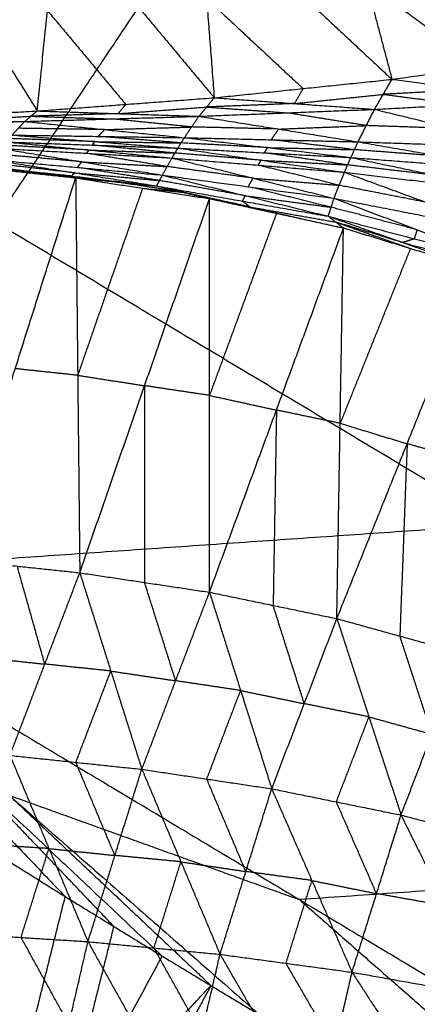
# Model space of a CAD drawing. Header units: millimetres. Extents: x -106 to 110, y -96 to 120.
# Tile 84 of 256: x -51.68 to -48.58, y -74.48 to -66.82. Entities that reach past the tile are written whole.
import ezdxf

# ---------------------------------------------------------------- set-up
doc = ezdxf.new("R2010")
doc.units = ezdxf.units.MM
doc.header["$MEASUREMENT"] = 0
doc.layers.add('Default', color=7, linetype='Continuous', true_color=0x000000)

msp = doc.modelspace()

# ---------------------------------------------------------------- linework, layer by layer
at = {"layer": 'Default'}
for points in [[(-53.7075, -71.1461, 12.0172), (-51.8681, -68.3933, 10.5669), (-50.0287, -65.6405, 9.1165)], [(-50.0287, -65.6405, 9.1165), (-46.101, -67.9946, 9.1165), (-42.1733, -70.3488, 9.1165)], [(-50.0287, -65.6405, 9.1165), (-45.3326, -66.557, 8.5305), (-40.6365, -67.4736, 7.9444)], [(-49.1795, -65.7817, 4.406), (-48.9807, -66.5328, 5.527), (-48.7819, -67.284, 6.648)], [(-49.1795, -65.7817, 4.406), (-48.2877, -66.4349, 5.345), (-47.396, -67.088, 6.284)], [(-50.284, -65.8835, 4.6209), (-50.2239, -66.6554, 5.8158), (-50.1639, -67.4273, 7.0107)], [(-50.284, -65.8835, 4.6209), (-49.5329, -66.5837, 5.6344), (-48.7819, -67.284, 6.648)], [(-51.5403, -67.5302, 7.3762), (-51.461, -66.7488, 6.1128), (-51.3817, -65.9673, 4.8494)], [(-51.3817, -65.9673, 4.8494), (-50.7728, -66.6973, 5.93), (-50.1639, -67.4273, 7.0107)], [(-52.4715, -66.0366, 5.0922), (-52.0059, -66.7834, 6.2342), (-51.5403, -67.5302, 7.3762)], [(-48.9807, -66.5328, 5.527), (-48.5348, -66.8594, 5.9965), (-48.089, -67.186, 6.466)], [(-50.2239, -66.6554, 5.8158), (-49.8484, -67.0055, 6.3226), (-49.4729, -67.3556, 6.8293)], [(-51.461, -66.7488, 6.1128), (-51.1565, -67.1138, 6.6531), (-50.8521, -67.4787, 7.1935)], [(-48.7819, -67.284, 6.648), (-48.089, -67.186, 6.466), (-47.396, -67.088, 6.284)], [(-50.1639, -67.4273, 7.0107), (-49.4729, -67.3556, 6.8293), (-48.7819, -67.284, 6.648)], [(-48.9172, -67.5175, 6.5189), (-48.8496, -67.4007, 6.5834), (-48.7819, -67.284, 6.648)], [(-48.7819, -67.284, 6.648), (-48.1628, -67.3638, 6.3697), (-47.5437, -67.4436, 6.0915)], [(-49.4729, -67.3556, 6.8293), (-49.5067, -67.414, 6.7971), (-49.5405, -67.4724, 6.7648)], [(-49.5405, -67.4724, 6.7648), (-49.1951, -67.4366, 6.6741), (-48.8496, -67.4007, 6.5834)], [(-48.1628, -67.3638, 6.3697), (-48.5062, -67.3822, 6.4766), (-48.8496, -67.4007, 6.5834)], [(-48.8496, -67.4007, 6.5834), (-48.54, -67.4406, 6.4443), (-48.2305, -67.4805, 6.3052)], [(-51.5403, -67.5302, 7.3762), (-50.8521, -67.4787, 7.1935), (-50.1639, -67.4273, 7.0107)], [(-50.8521, -67.4787, 7.1935), (-50.8816, -67.5148, 7.1742), (-50.9112, -67.5509, 7.155)], [(-50.9112, -67.5509, 7.155), (-50.5671, -67.5251, 7.0636), (-50.223, -67.4994, 6.9722)], [(-50.2821, -67.5715, 6.9338), (-50.223, -67.4994, 6.9722), (-50.1639, -67.4273, 7.0107)], [(-49.5405, -67.4724, 6.7648), (-49.8818, -67.4859, 6.8685), (-50.223, -67.4994, 6.9722)], [(-50.223, -67.4994, 6.9722), (-49.9113, -67.522, 6.8493), (-49.5997, -67.5445, 6.7264)], [(-50.1639, -67.4273, 7.0107), (-49.5405, -67.4724, 6.7648), (-48.9172, -67.5175, 6.5189)], [(-48.9172, -67.5175, 6.5189), (-48.2305, -67.4805, 6.3052), (-47.5437, -67.4436, 6.0915)], [(-52.9058, -67.6029, 7.7477), (-52.223, -67.5666, 7.562), (-51.5403, -67.5302, 7.3762)], [(-52.272, -67.6074, 7.5429), (-51.9306, -67.5892, 7.4501), (-51.5892, -67.571, 7.3572)], [(-51.6381, -67.6118, 7.3382), (-51.5892, -67.571, 7.3572), (-51.5403, -67.5302, 7.3762)], [(-51.6381, -67.6118, 7.3382), (-50.9601, -67.5917, 7.136), (-50.2821, -67.5715, 6.9338)], [(-50.9112, -67.5509, 7.155), (-51.2502, -67.5609, 7.2561), (-51.5892, -67.571, 7.3572)], [(-51.5892, -67.571, 7.3572), (-51.2747, -67.5814, 7.2466), (-50.9601, -67.5917, 7.136)], [(-51.5403, -67.5302, 7.3762), (-50.9112, -67.5509, 7.155), (-50.2821, -67.5715, 6.9338)], [(-50.3962, -67.7379, 6.9145), (-50.3391, -67.6547, 6.9241), (-50.2821, -67.5715, 6.9338)], [(-50.2821, -67.5715, 6.9338), (-49.5997, -67.5445, 6.7264), (-48.9172, -67.5175, 6.5189)], [(-50.2821, -67.5715, 6.9338), (-49.6637, -67.6709, 6.7086), (-49.0454, -67.7703, 6.4833)], [(-48.9813, -67.6439, 6.5011), (-49.2905, -67.5942, 6.6137), (-49.5997, -67.5445, 6.7264)], [(-49.0454, -67.7703, 6.4833), (-48.9813, -67.6439, 6.5011), (-48.9172, -67.5175, 6.5189)], [(-48.9172, -67.5175, 6.5189), (-48.3004, -67.6671, 6.2789), (-47.6836, -67.8167, 6.0388)], [(-52.9866, -67.6432, 7.7359), (-52.3124, -67.6275, 7.537), (-51.6381, -67.6118, 7.3382)], [(-52.9058, -67.6029, 7.7477), (-52.272, -67.6074, 7.5429), (-51.6381, -67.6118, 7.3382)], [(-51.7358, -67.7179, 7.3315), (-51.687, -67.6649, 7.3348), (-51.6381, -67.6118, 7.3382)], [(-51.6381, -67.6118, 7.3382), (-51.0171, -67.6749, 7.1263), (-50.3962, -67.7379, 6.9145)], [(-51.0171, -67.6749, 7.1263), (-50.6781, -67.6648, 7.0252), (-50.3391, -67.6547, 6.9241)], [(-50.3391, -67.6547, 6.9241), (-50.6496, -67.6232, 7.0301), (-50.9601, -67.5917, 7.136)], [(-49.6637, -67.6709, 6.7086), (-50.0014, -67.6628, 6.8163), (-50.3391, -67.6547, 6.9241)], [(-49.6637, -67.6709, 6.7086), (-49.3225, -67.6574, 6.6048), (-48.9813, -67.6439, 6.5011)], [(-48.3004, -67.6671, 6.2789), (-48.6409, -67.6555, 6.39), (-48.9813, -67.6439, 6.5011)], [(-51.7358, -67.7179, 7.3315), (-51.0913, -67.7686, 7.1331), (-50.4467, -67.8193, 6.9347)], [(-51.7358, -67.7179, 7.3315), (-51.066, -67.7279, 7.123), (-50.3962, -67.7379, 6.9145)], [(-51.0171, -67.6749, 7.1263), (-51.3521, -67.6699, 7.2306), (-51.687, -67.6649, 7.3348)], [(-51.066, -67.7279, 7.123), (-51.0416, -67.7014, 7.1247), (-51.0171, -67.6749, 7.1263)], [(-50.4214, -67.7786, 6.9246), (-50.7437, -67.7533, 7.0238), (-51.066, -67.7279, 7.123)], [(-49.7208, -67.7541, 6.6989), (-49.6923, -67.7125, 6.7037), (-49.6637, -67.6709, 6.7086)], [(-51.1362, -67.8339, 7.1594), (-51.4682, -67.8154, 7.2609), (-51.8003, -67.7969, 7.3625)], [(-51.7801, -67.7715, 7.3488), (-51.1362, -67.8339, 7.1594), (-50.4922, -67.8964, 6.97)], [(-51.7801, -67.7715, 7.3488), (-51.1134, -67.7954, 7.1418), (-50.4467, -67.8193, 6.9347)], [(-51.0913, -67.7686, 7.1331), (-51.4246, -67.7566, 7.2366), (-51.758, -67.7447, 7.3402)], [(-51.1134, -67.7954, 7.1418), (-51.1023, -67.782, 7.1374), (-51.0913, -67.7686, 7.1331)], [(-50.4694, -67.8579, 6.9524), (-50.7914, -67.8266, 7.0471), (-51.1134, -67.7954, 7.1418)], [(-51.0913, -67.7686, 7.1331), (-50.7563, -67.7736, 7.0289), (-50.4214, -67.7786, 6.9246)], [(-50.4467, -67.8193, 6.9347), (-50.4214, -67.7786, 6.9246), (-50.3962, -67.7379, 6.9145)], [(-49.7488, -67.815, 6.7112), (-50.0851, -67.7968, 6.8179), (-50.4214, -67.7786, 6.9246)], [(-50.3962, -67.7379, 6.9145), (-49.7488, -67.815, 6.7112), (-49.1014, -67.8922, 6.508)], [(-50.3962, -67.7379, 6.9145), (-49.7208, -67.7541, 6.6989), (-49.0454, -67.7703, 6.4833)], [(-49.0734, -67.8312, 6.4956), (-49.3971, -67.7927, 6.5973), (-49.7208, -67.7541, 6.6989)], [(-49.1014, -67.8922, 6.508), (-49.0734, -67.8312, 6.4956), (-49.0454, -67.7703, 6.4833)], [(-49.0454, -67.7703, 6.4833), (-48.3951, -67.8832, 6.2771), (-47.7448, -67.996, 6.0708)], [(-49.0454, -67.7703, 6.4833), (-48.3645, -67.7935, 6.2611), (-47.6836, -67.8167, 6.0388)], [(-51.1937, -67.9258, 7.2228), (-51.5242, -67.8959, 7.3174), (-51.8547, -67.8659, 7.4119)], [(-51.8206, -67.8224, 7.3761), (-51.1937, -67.9258, 7.2228), (-50.5668, -68.0293, 7.0696)], [(-51.8206, -67.8224, 7.3761), (-51.1564, -67.8594, 7.1731), (-50.4922, -67.8964, 6.97)], [(-51.1564, -67.8594, 7.1731), (-51.1463, -67.8467, 7.1662), (-51.1362, -67.8339, 7.1594)], [(-50.5295, -67.9628, 7.0198), (-50.843, -67.9111, 7.0964), (-51.1564, -67.8594, 7.1731)], [(-51.1362, -67.8339, 7.1594), (-50.8028, -67.8459, 7.0559), (-50.4694, -67.8579, 6.9524)], [(-50.4922, -67.8964, 6.97), (-50.4694, -67.8579, 6.9524), (-50.4467, -67.8193, 6.9347)], [(-49.7991, -67.9134, 6.7445), (-50.1343, -67.8857, 6.8485), (-50.4694, -67.8579, 6.9524)], [(-50.4467, -67.8193, 6.9347), (-49.7991, -67.9134, 6.7445), (-49.1515, -68.0076, 6.5543)], [(-50.4467, -67.8193, 6.9347), (-49.774, -67.8557, 6.7214), (-49.1014, -67.8922, 6.508)], [(-49.774, -67.8557, 6.7214), (-49.7614, -67.8354, 6.7163), (-49.7488, -67.815, 6.7112)], [(-49.1265, -67.9499, 6.5312), (-49.4503, -67.9028, 6.6263), (-49.774, -67.8557, 6.7214)], [(-49.7488, -67.815, 6.7112), (-49.4111, -67.8231, 6.6034), (-49.0734, -67.8312, 6.4956)], [(-48.3951, -67.8832, 6.2771), (-48.7342, -67.8572, 6.3864), (-49.0734, -67.8312, 6.4956)], [(-52.2685, -67.9397, 7.7098), (-51.755, -67.9952, 7.6018), (-51.2415, -68.0507, 7.4939)], [(-51.5874, -68.0053, 7.5192), (-51.8441, -67.9776, 7.5732), (-52.1009, -67.9498, 7.6271)], [(-51.9333, -67.9599, 7.5445), (-51.5874, -68.0053, 7.5192), (-51.2415, -68.0507, 7.4939)], [(-51.9333, -67.9599, 7.5445), (-51.2722, -68.0367, 7.3791), (-50.6112, -68.1135, 7.2136)], [(-51.25, -68.0115, 7.3306), (-51.5805, -67.9731, 7.4134), (-51.911, -67.9347, 7.4961)], [(-51.8888, -67.9094, 7.4477), (-51.25, -68.0115, 7.3306), (-50.6112, -68.1135, 7.2136)], [(-51.8888, -67.9094, 7.4477), (-51.2278, -67.9693, 7.2586), (-50.5668, -68.0293, 7.0696)], [(-51.2278, -67.9693, 7.2586), (-51.2107, -67.9476, 7.2407), (-51.1937, -67.9258, 7.2228)], [(-51.1937, -67.9258, 7.2228), (-50.8616, -67.9443, 7.1213), (-50.5295, -67.9628, 7.0198)], [(-50.5668, -68.0293, 7.0696), (-50.5295, -67.9628, 7.0198), (-50.4922, -67.8964, 6.97)], [(-49.8623, -68.0531, 6.8315), (-50.1959, -68.008, 6.9257), (-50.5295, -67.9628, 7.0198)], [(-50.4922, -67.8964, 6.97), (-49.8623, -68.0531, 6.8315), (-49.2324, -68.2098, 6.6931)], [(-50.4922, -67.8964, 6.97), (-49.8219, -67.952, 6.7622), (-49.1515, -68.0076, 6.5543)], [(-49.8219, -67.952, 6.7622), (-49.8105, -67.9327, 6.7534), (-49.7991, -67.9134, 6.7445)], [(-49.192, -68.1087, 6.6237), (-49.5069, -68.0303, 6.6929), (-49.8219, -67.952, 6.7622)], [(-49.7991, -67.9134, 6.7445), (-49.4628, -67.9317, 6.6378), (-49.1265, -67.9499, 6.5312)], [(-49.1515, -68.0076, 6.5543), (-49.1265, -67.9499, 6.5312), (-49.1014, -67.8922, 6.508)], [(-48.4505, -68.0295, 6.3206), (-48.7885, -67.9897, 6.4259), (-49.1265, -67.9499, 6.5312)], [(-49.1014, -67.8922, 6.508), (-48.4505, -68.0295, 6.3206), (-47.7996, -68.1668, 6.1331)], [(-49.1014, -67.8922, 6.508), (-48.4231, -67.9441, 6.2894), (-47.7448, -67.996, 6.0708)], [(-51.5874, -68.0053, 7.5192), (-51.2569, -68.0437, 7.4365), (-50.9263, -68.0821, 7.3538)], [(-51.2722, -68.0367, 7.3791), (-51.4298, -68.021, 7.4492), (-51.5874, -68.0053, 7.5192)], [(-51.2722, -68.0367, 7.3791), (-51.2611, -68.0241, 7.3549), (-51.25, -68.0115, 7.3306)], [(-51.25, -68.0115, 7.3306), (-50.9195, -68.0414, 7.2361), (-50.589, -68.0714, 7.1416)], [(-50.589, -68.0714, 7.1416), (-50.9084, -68.0204, 7.2001), (-51.2278, -67.9693, 7.2586)], [(-50.6112, -68.1135, 7.2136), (-50.589, -68.0714, 7.1416), (-50.5668, -68.0293, 7.0696)], [(-50.5668, -68.0293, 7.0696), (-49.922, -68.1892, 6.9862), (-49.2772, -68.3492, 6.9029)], [(-50.5668, -68.0293, 7.0696), (-49.8996, -68.1195, 6.8813), (-49.2324, -68.2098, 6.6931)], [(-49.2324, -68.2098, 6.6931), (-49.192, -68.1087, 6.6237), (-49.1515, -68.0076, 6.5543)], [(-49.1515, -68.0076, 6.5543), (-48.5201, -68.24, 6.4401), (-47.8886, -68.4724, 6.3259)], [(-49.1515, -68.0076, 6.5543), (-48.4755, -68.0872, 6.3437), (-47.7996, -68.1668, 6.1331)], [(-52.182, -71.0204, 6.9153), (-51.7118, -69.5356, 7.2046), (-51.2415, -68.0507, 7.4939)], [(-51.2415, -68.0507, 7.4939), (-51.2256, -69.5872, 7.1271), (-51.2096, -71.1237, 6.7602)], [(-51.2415, -68.0507, 7.4939), (-50.9263, -68.0821, 7.3538), (-50.6112, -68.1135, 7.2136)], [(-51.2415, -68.0507, 7.4939), (-50.7213, -68.1315, 7.398), (-50.201, -68.2122, 7.302)], [(-50.4061, -68.1629, 7.2578), (-50.6662, -68.1225, 7.3058), (-50.9263, -68.0821, 7.3538)], [(-50.6112, -68.1135, 7.2136), (-50.4061, -68.1629, 7.2578), (-50.201, -68.2122, 7.302)], [(-50.6112, -68.1135, 7.2136), (-49.9442, -68.2314, 7.0583), (-49.2772, -68.3492, 6.9029)], [(-50.6112, -68.1135, 7.2136), (-49.8851, -68.2771, 7.1778), (-49.1591, -68.4407, 7.1419)], [(-49.922, -68.1892, 6.9862), (-50.2555, -68.1303, 7.0639), (-50.589, -68.0714, 7.1416)], [(-49.8996, -68.1195, 6.8813), (-49.881, -68.0863, 6.8564), (-49.8623, -68.0531, 6.8315)], [(-49.8623, -68.0531, 6.8315), (-49.5271, -68.0809, 6.7276), (-49.192, -68.1087, 6.6237)], [(-48.5201, -68.24, 6.4401), (-48.856, -68.1744, 6.5319), (-49.192, -68.1087, 6.6237)], [(-50.7213, -68.1315, 7.398), (-50.9734, -68.8594, 7.2625), (-51.2256, -69.5872, 7.1271)], [(-50.7213, -68.1315, 7.398), (-50.5637, -68.1472, 7.3279), (-50.4061, -68.1629, 7.2578)], [(-50.4061, -68.1629, 7.2578), (-50.0431, -68.2447, 7.2399), (-49.68, -68.3265, 7.222)], [(-49.8851, -68.2771, 7.1778), (-50.1456, -68.22, 7.2178), (-50.4061, -68.1629, 7.2578)], [(-49.9442, -68.2314, 7.0583), (-49.9331, -68.2103, 7.0222), (-49.922, -68.1892, 6.9862)], [(-49.922, -68.1892, 6.9862), (-49.5884, -68.2344, 6.8921), (-49.2548, -68.2795, 6.798)], [(-49.2548, -68.2795, 6.798), (-49.5772, -68.1995, 6.8396), (-49.8996, -68.1195, 6.8813)], [(-51.2096, -71.1237, 6.7602), (-50.7053, -69.668, 7.0311), (-50.201, -68.2122, 7.302)], [(-50.2011, -71.2751, 6.6344), (-50.2011, -69.7436, 6.9682), (-50.201, -68.2122, 7.302)], [(-50.201, -68.2122, 7.302), (-49.68, -68.3265, 7.222), (-49.1591, -68.4407, 7.1419)], [(-49.9442, -68.2314, 7.0583), (-49.9147, -68.2543, 7.118), (-49.8851, -68.2771, 7.1778)], [(-49.2772, -68.3492, 6.9029), (-49.2548, -68.2795, 6.798), (-49.2324, -68.2098, 6.6931)], [(-49.2324, -68.2098, 6.6931), (-48.5849, -68.4549, 6.6587), (-47.9374, -68.6999, 6.6244)], [(-49.2324, -68.2098, 6.6931), (-48.5605, -68.3411, 6.5095), (-47.8886, -68.4724, 6.3259)], [(-49.68, -68.3265, 7.222), (-49.9406, -69.035, 7.0951), (-50.2011, -69.7436, 6.9682)], [(-49.8851, -68.2771, 7.1778), (-49.5516, -68.3361, 7.1001), (-49.2181, -68.395, 7.0224)], [(-48.5849, -68.4549, 6.6587), (-48.9199, -68.3672, 6.7284), (-49.2548, -68.2795, 6.798)], [(-47.9404, -70.7475, 10.5669), (-49.9042, -69.5704, 10.5669), (-51.8681, -68.3933, 10.5669)], [(-49.2772, -68.3492, 6.9029), (-49.2181, -68.395, 7.0224), (-49.1591, -68.4407, 7.1419)], [(-49.2772, -68.3492, 6.9029), (-48.6972, -68.5541, 6.962), (-48.1173, -68.759, 7.0211)], [(-49.2772, -68.3492, 6.9029), (-48.6073, -68.5246, 6.7636), (-47.9374, -68.6999, 6.6244)], [(-49.2181, -68.395, 7.0224), (-48.9282, -68.4974, 7.052), (-48.6382, -68.5998, 7.0815)], [(-48.6972, -68.5541, 6.962), (-48.9577, -68.4745, 6.9922), (-49.2181, -68.395, 7.0224)], [(-50.2011, -71.2751, 6.6344), (-49.6801, -69.8579, 6.8882), (-49.1591, -68.4407, 7.1419)], [(-49.2106, -71.4807, 6.5491), (-49.1848, -69.9607, 6.8455), (-49.1591, -68.4407, 7.1419)], [(-49.1591, -68.4407, 7.1419), (-48.6382, -68.5998, 7.0815), (-48.1173, -68.759, 7.0211)], [(-48.6073, -68.5246, 6.7636), (-48.5961, -68.4897, 6.7112), (-48.5849, -68.4549, 6.6587)], [(-48.6073, -68.5246, 6.7636), (-48.6523, -68.5393, 6.8628), (-48.6972, -68.5541, 6.962)], [(-48.6972, -68.5541, 6.962), (-48.3623, -68.6418, 6.8924), (-48.0274, -68.7295, 6.8227)], [(-48.6382, -68.5998, 7.0815), (-48.9115, -69.2803, 6.9635), (-49.1848, -69.9607, 6.8455)], [(-49.2106, -71.4807, 6.5491), (-48.6639, -70.1198, 6.7851), (-48.1173, -68.759, 7.0211)], [(-51.2256, -69.5872, 7.1271), (-51.4687, -69.5614, 7.1658), (-51.7118, -69.5356, 7.2046)], [(-51.2256, -69.5872, 7.1271), (-50.9654, -69.6276, 7.0791), (-50.7053, -69.668, 7.0311)], [(-50.7053, -69.668, 7.0311), (-50.7053, -70.4337, 6.8642), (-50.7054, -71.1994, 6.6973)], [(-50.2011, -69.7436, 6.9682), (-50.4532, -69.7058, 6.9997), (-50.7053, -69.668, 7.0311)], [(-50.2011, -69.7436, 6.9682), (-49.9406, -69.8008, 6.9282), (-49.6801, -69.8579, 6.8882)], [(-49.6801, -69.8579, 6.8882), (-49.693, -70.6179, 6.74), (-49.7058, -71.3779, 6.5918)], [(-49.1848, -69.9607, 6.8455), (-49.4325, -69.9093, 6.8668), (-49.6801, -69.8579, 6.8882)], [(-49.1848, -69.9607, 6.8455), (-48.9244, -70.0403, 6.8153), (-48.6639, -70.1198, 6.7851)], [(-48.6639, -70.1198, 6.7851), (-48.6923, -70.8681, 6.6565), (-48.7206, -71.6163, 6.5279)], [(-48.1739, -70.2555, 6.7639), (-48.4189, -70.1877, 6.7745), (-48.6639, -70.1198, 6.7851)], [(-53.7075, -71.1461, 12.0172), (-47.9404, -70.7475, 10.5669), (-42.1733, -70.3488, 9.1165)], [(-52.182, -71.0204, 6.9153), (-51.6958, -71.0721, 6.8377), (-51.2096, -71.1237, 6.7602)], [(-51.4812, -71.8345, 6.8085), (-51.5885, -71.4533, 6.8231), (-51.6958, -71.0721, 6.8377)], [(-53.7075, -71.1461, 12.0172), (-52.5151, -72.3948, 12.2207), (-51.3228, -73.6435, 12.4242)], [(-53.7075, -71.1461, 12.0172), (-52.138, -72.6266, 12.2207), (-50.5686, -74.1071, 12.4242)], [(-53.7075, -71.1461, 12.0172), (-51.7589, -72.8551, 12.2207), (-49.8104, -74.5641, 12.4242)], [(-53.7075, -71.1461, 12.0172), (-49.5011, -73.6673, 12.0172), (-45.2947, -76.1885, 12.0172)], [(-51.7528, -72.5452, 6.8568), (-51.4812, -71.8345, 6.8085), (-51.2096, -71.1237, 6.7602)], [(-51.2096, -71.1237, 6.7602), (-50.9682, -71.8884, 6.7406), (-50.7269, -72.6531, 6.721)], [(-51.2096, -71.1237, 6.7602), (-50.7054, -71.1994, 6.6973), (-50.2011, -71.2751, 6.6344)], [(-50.464, -71.9641, 6.6777), (-50.5847, -71.5817, 6.6875), (-50.7054, -71.1994, 6.6973)], [(-50.7269, -72.6531, 6.721), (-50.464, -71.9641, 6.6777), (-50.2011, -71.2751, 6.6344)], [(-50.2011, -71.2751, 6.6344), (-49.959, -72.0399, 6.6301), (-49.7169, -72.8046, 6.6258)], [(-50.2011, -71.2751, 6.6344), (-49.7058, -71.3779, 6.5918), (-49.2106, -71.4807, 6.5491)], [(-49.4637, -72.1427, 6.5875), (-49.5848, -71.7603, 6.5896), (-49.7058, -71.3779, 6.5918)], [(-49.7169, -72.8046, 6.6258), (-49.4637, -72.1427, 6.5875), (-49.2106, -71.4807, 6.5491)], [(-49.2106, -71.4807, 6.5491), (-48.961, -72.2449, 6.5604), (-48.7114, -73.0092, 6.5717)], [(-49.2106, -71.4807, 6.5491), (-48.7206, -71.6163, 6.5279), (-48.2306, -71.7519, 6.5067)], [(-48.471, -72.3806, 6.5392), (-48.5958, -71.9984, 6.5336), (-48.7206, -71.6163, 6.5279)], [(-51.9674, -71.7828, 6.886), (-51.7243, -71.8086, 6.8473), (-51.4812, -71.8345, 6.8085)], [(-48.7114, -73.0092, 6.5717), (-48.471, -72.3806, 6.5392), (-48.2306, -71.7519, 6.5067)], [(-50.9682, -71.8884, 6.7406), (-51.2247, -71.8614, 6.7746), (-51.4812, -71.8345, 6.8085)], [(-51.2399, -72.5991, 6.7889), (-51.1041, -72.2438, 6.7648), (-50.9682, -71.8884, 6.7406)], [(-50.9682, -71.8884, 6.7406), (-50.7161, -71.9262, 6.7092), (-50.464, -71.9641, 6.6777)], [(-49.959, -72.0399, 6.6301), (-50.2115, -72.002, 6.6539), (-50.464, -71.9641, 6.6777)], [(-50.2219, -72.7289, 6.6734), (-50.0904, -72.3844, 6.6518), (-49.959, -72.0399, 6.6301)], [(-49.959, -72.0399, 6.6301), (-49.7114, -72.0913, 6.6088), (-49.4637, -72.1427, 6.5875)], [(-48.961, -72.2449, 6.5604), (-49.2124, -72.1938, 6.574), (-49.4637, -72.1427, 6.5875)], [(-49.2141, -72.9069, 6.5988), (-49.0876, -72.5759, 6.5796), (-48.961, -72.2449, 6.5604)], [(-48.961, -72.2449, 6.5604), (-48.716, -72.3128, 6.5498), (-48.471, -72.3806, 6.5392)], [(-51.7528, -72.5452, 6.8568), (-51.4493, -73.2697, 6.9306), (-51.1458, -73.9943, 7.0043)], [(-51.7528, -72.5452, 6.8568), (-51.2399, -72.5991, 6.7889), (-50.7269, -72.6531, 6.721)], [(-52.138, -72.6266, 12.2207), (-51.5418, -73.251, 12.3225), (-50.9457, -73.8753, 12.4242)], [(-50.9363, -73.3237, 6.8627), (-51.0881, -72.9614, 6.8258), (-51.2399, -72.5991, 6.7889)], [(-51.1458, -73.9943, 7.0043), (-50.9363, -73.3237, 6.8627), (-50.7269, -72.6531, 6.721)], [(-50.7269, -72.6531, 6.721), (-50.4229, -73.373, 6.8051), (-50.119, -74.093, 6.8892)], [(-50.7269, -72.6531, 6.721), (-50.2219, -72.7289, 6.6734), (-49.7169, -72.8046, 6.6258)], [(-49.9179, -73.4488, 6.7575), (-50.0699, -73.0888, 6.7154), (-50.2219, -72.7289, 6.6734)], [(-51.7589, -72.8551, 12.2207), (-50.9742, -73.5954, 12.3225), (-50.1895, -74.3356, 12.4242)], [(-51.7589, -72.8551, 12.2207), (-50.63, -73.2612, 12.1189), (-49.5011, -73.6673, 12.0172)], [(-50.119, -74.093, 6.8892), (-49.9179, -73.4488, 6.7575), (-49.7169, -72.8046, 6.6258)], [(-49.7169, -72.8046, 6.6258), (-49.4045, -73.5185, 6.7192), (-49.0921, -74.2323, 6.8125)], [(-49.7169, -72.8046, 6.6258), (-49.2141, -72.9069, 6.5988), (-48.7114, -73.0092, 6.5717)], [(-48.9018, -73.6207, 6.6921), (-49.058, -73.2638, 6.6454), (-49.2141, -72.9069, 6.5988)], [(-49.0921, -74.2323, 6.8125), (-48.9018, -73.6207, 6.6921), (-48.7114, -73.0092, 6.5717)], [(-48.7114, -73.0092, 6.5717), (-48.361, -73.7173, 6.6725), (-48.0106, -74.4254, 6.7733)], [(-48.7114, -73.0092, 6.5717), (-48.185, -73.1463, 6.5653), (-47.6587, -73.2835, 6.559)], [(-52.0728, -73.1733, 12.4242), (-51.6978, -73.4084, 12.4242), (-51.3228, -73.6435, 12.4242)], [(-52.0728, -73.1733, 12.4242), (-51.6978, -73.4084, 12.4242), (-51.3228, -73.6435, 12.4242)], [(-51.4493, -73.2697, 6.9306), (-51.7096, -73.2533, 6.9691), (-51.9698, -73.237, 7.0077)], [(-51.6663, -73.9615, 7.0815), (-51.5578, -73.6156, 7.006), (-51.4493, -73.2697, 6.9306)], [(-51.4493, -73.2697, 6.9306), (-51.1928, -73.2967, 6.8966), (-50.9363, -73.3237, 6.8627)], [(-50.4229, -73.373, 6.8051), (-50.6796, -73.3483, 6.8339), (-50.9363, -73.3237, 6.8627)], [(-43.734, -73.2687, 10.5669), (-46.6176, -73.468, 11.292), (-49.5011, -73.6673, 12.0172)], [(-50.6324, -74.0436, 6.9467), (-50.5277, -73.7083, 6.8759), (-50.4229, -73.373, 6.8051)], [(-50.4229, -73.373, 6.8051), (-50.1704, -73.4109, 6.7813), (-49.9179, -73.4488, 6.7575)], [(-49.4045, -73.5185, 6.7192), (-49.6612, -73.4836, 6.7383), (-49.9179, -73.4488, 6.7575)], [(-49.6056, -74.1626, 6.8509), (-49.505, -73.8406, 6.785), (-49.4045, -73.5185, 6.7192)], [(-49.4045, -73.5185, 6.7192), (-49.1531, -73.5696, 6.7057), (-48.9018, -73.6207, 6.6921)], [(-48.361, -73.7173, 6.6725), (-48.6314, -73.669, 6.6823), (-48.9018, -73.6207, 6.6921)], [(-52.1845, -77.0914, 13.6887), (-51.7536, -75.3675, 13.0565), (-51.3228, -73.6435, 12.4242)], [(-51.3228, -73.6435, 12.4242), (-50.9457, -73.8753, 12.4242), (-50.5686, -74.1071, 12.4242)], [(-51.3228, -73.6435, 12.4242), (-50.9457, -73.8753, 12.4242), (-50.5686, -74.1071, 12.4242)], [(-49.5011, -73.6673, 12.0172), (-48.5268, -74.5218, 12.1189), (-47.5525, -75.3763, 12.2207)], [(-52.1868, -73.9287, 7.1586), (-51.8149, -74.6039, 7.3079), (-51.443, -75.2791, 7.4572)], [(-52.1868, -73.9287, 7.1586), (-51.6663, -73.9615, 7.0815), (-51.1458, -73.9943, 7.0043)], [(-50.9457, -73.8753, 12.4242), (-51.1611, -74.7373, 12.7404), (-51.3765, -75.5993, 13.0565)], [(-51.2944, -74.6367, 7.2308), (-51.4803, -74.2991, 7.1561), (-51.6663, -73.9615, 7.0815)], [(-51.443, -75.2791, 7.4572), (-51.2944, -74.6367, 7.2308), (-51.1458, -73.9943, 7.0043)], [(-51.1458, -73.9943, 7.0043), (-50.7748, -74.6607, 7.1596), (-50.4038, -75.327, 7.3149)], [(-51.1458, -73.9943, 7.0043), (-50.6324, -74.0436, 6.9467), (-50.119, -74.093, 6.8892)], [(-50.2614, -74.71, 7.102), (-50.4469, -74.3768, 7.0244), (-50.6324, -74.0436, 6.9467)], [(-52.1845, -77.0914, 13.6887), (-51.3765, -75.5993, 13.0565), (-50.5686, -74.1071, 12.4242)], [(-50.5686, -74.1071, 12.4242), (-50.1895, -74.3356, 12.4242), (-49.8104, -74.5641, 12.4242)], [(-50.5686, -74.1071, 12.4242), (-50.1895, -74.3356, 12.4242), (-49.8104, -74.5641, 12.4242)], [(-50.4038, -75.327, 7.3149), (-50.2614, -74.71, 7.102), (-50.119, -74.093, 6.8892)], [(-50.119, -74.093, 6.8892), (-49.7402, -74.7483, 7.0483), (-49.3613, -75.4037, 7.2075)], [(-50.119, -74.093, 6.8892), (-49.6056, -74.1626, 6.8509), (-49.0921, -74.2323, 6.8125)], [(-49.2267, -74.818, 7.01), (-49.4162, -74.4903, 6.9304), (-49.6056, -74.1626, 6.8509)], [(-49.3613, -75.4037, 7.2075), (-49.2267, -74.818, 7.01), (-49.0921, -74.2323, 6.8125)], [(-49.0921, -74.2323, 6.8125), (-48.6755, -74.8754, 6.9724), (-48.2588, -75.5185, 7.1322)], [(-49.0921, -74.2323, 6.8125), (-48.5513, -74.3288, 6.7929), (-48.0106, -74.4254, 6.7733)], [(-51.3765, -75.5993, 13.0565), (-50.783, -74.9675, 12.7404), (-50.1895, -74.3356, 12.4242)], [(-50.1895, -74.3356, 12.4242), (-50.5934, -75.0817, 12.7404), (-50.9974, -75.8278, 13.0565)]]:
    msp.add_open_spline(points, degree=2, dxfattribs=at)

doc.saveas('drawing.dxf')
